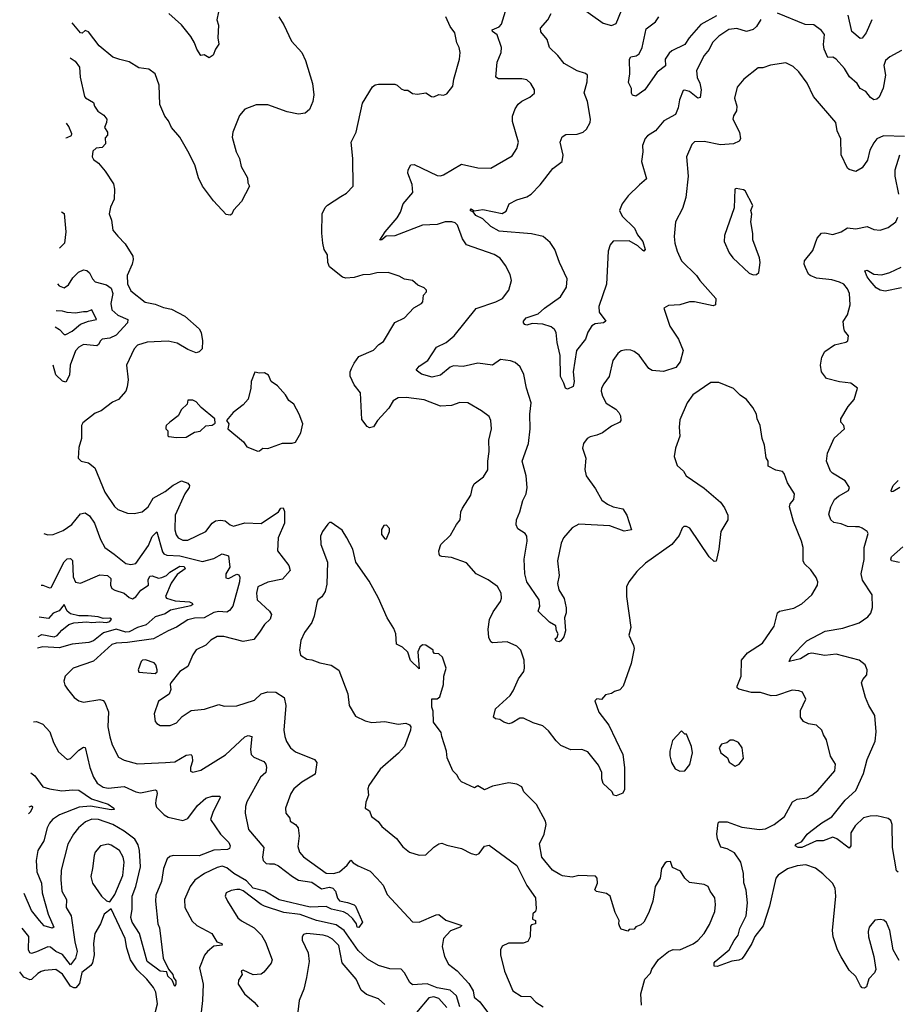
# Model space of a CAD drawing. Extents: x 2293139 to 2515392, y 824115 to 1006937.
# Tile 231 of 256: x 2320343 to 2325730, y 985771 to 991816. Entities that reach past the tile are written whole.
import ezdxf

# ---------------------------------------------------------------- set-up
doc = ezdxf.new("R2010")
doc.units = 0

msp = doc.modelspace()

# ---------------------------------------------------------------- linework, layer by layer
at = {"layer": '0CON10XD'}
for points in [[(2321563.3, 991865), (2321552.5, 991815), (2321563, 991783), (2321559.2, 991705), (2321564.3, 991665.7), (2321544, 991635), (2321530.5, 991599.5), (2321505, 991583.3), (2321475, 991601.2), (2321455, 991596.7), (2321430, 991635), (2321415.8, 991675), (2321393.2, 991713.2), (2321336.2, 991785), (2321258, 991855)], [(2324484.5, 990084.5), (2324455, 990083.3), (2324395, 990065.6), (2324325, 990062), (2324296.7, 990045), (2324334.4, 989935), (2324387.1, 989855), (2324415.6, 989785), (2324397.5, 989715), (2324369.6, 989680.4), (2324295, 989655.6), (2324225, 989662.5), (2324204, 989674), (2324145, 989756), (2324115, 989780), (2324095, 989788), (2324065, 989789.2), (2324035, 989783.8), (2324015, 989767.5), (2323984, 989725), (2323962, 989625), (2323928.7, 989581.3), (2323914.3, 989555), (2323911.4, 989535), (2323919.4, 989505), (2323942.6, 989462.6), (2324001.2, 989425), (2324020, 989405), (2324030, 989385), (2324033.3, 989355), (2324027.5, 989345), (2323975, 989320), (2323919.4, 989280.6), (2323885, 989264.7), (2323843.9, 989256.1), (2323825.5, 989244.5), (2323804.4, 989215), (2323797.1, 989185), (2323818.9, 989125), (2323811.4, 989055), (2323819.2, 989015), (2323876.6, 988936.6), (2323917.2, 988867.2), (2323951.4, 988841.4), (2323985, 988825.8), (2324045, 988813.3), (2324069.2, 988775), (2324097.5, 988685), (2324054.3, 988675.7), (2323965, 988708.2), (2323775, 988719.5), (2323733.3, 988696.7), (2323680.6, 988635), (2323667.2, 988602.8), (2323644.5, 988495), (2323654.2, 988405), (2323643.1, 988355), (2323652.9, 988315), (2323685, 988263.3), (2323698.1, 988205), (2323698, 988175), (2323686.4, 988143.6), (2323693.3, 988065), (2323683.3, 988026.7), (2323665, 988002.5), (2323655, 987997.5), (2323635, 988000), (2323630, 988015), (2323642.5, 988025), (2323647.5, 988045), (2323637.5, 988065), (2323633.3, 988095), (2323595, 988118), (2323525.8, 988185), (2323535.6, 988215), (2323531.2, 988255), (2323455.9, 988365), (2323443.9, 988415), (2323439.5, 988505), (2323457.7, 988615), (2323455.5, 988645), (2323445, 988662.5), (2323400.3, 988690.3), (2323390, 988715), (2323391.5, 988745), (2323412.9, 988795), (2323430.5, 988865), (2323450.9, 988905), (2323458.7, 988945), (2323452.7, 989015), (2323426.4, 989105), (2323465.4, 989215), (2323475.5, 989305.5), (2323474.5, 989394.5), (2323481.5, 989465), (2323454.4, 989554.4), (2323437.9, 989637.9), (2323415.5, 989685.5), (2323385, 989712.5), (2323355, 989722.5), (2323295, 989729.2), (2323245, 989695.7), (2323155, 989708.1), (2323065, 989688), (2323005, 989690.4), (2322985, 989683.6), (2322925, 989633.3), (2322875, 989621.5), (2322809.7, 989639.7), (2322776.7, 989665), (2322795, 989689.4), (2322847.1, 989725), (2322901.4, 989805), (2322960, 989835), (2323008.9, 989875), (2323145, 990043.5), (2323265.4, 990084.6), (2323306, 990105), (2323344.5, 990155.5), (2323361.4, 990215), (2323353, 990253), (2323325, 990306.7), (2323292.1, 990352.1), (2323256, 990375), (2323085.2, 990435.2), (2323061.6, 990471.6), (2323031.2, 990555), (2323015, 990569.6), (2322995, 990576.2), (2322955, 990575.4), (2322905, 990559.1), (2322814.7, 990555.3), (2322645, 990489.1), (2322592.4, 990487.6), (2322565, 990464.2), (2322553.3, 990463.3), (2322585.6, 990515), (2322660.7, 990599.3), (2322681.1, 990635), (2322696.9, 990685), (2322756.2, 990755), (2322752.2, 990805), (2322725.8, 990874.2), (2322728, 990895), (2322744.2, 990925), (2322765, 990927.1), (2322905, 990859.2), (2322925, 990857.1), (2322945, 990864), (2323055, 990929.4), (2323155, 990907.8), (2323235, 990905.7), (2323365, 990981.2), (2323394.2, 991025), (2323404, 991065), (2323367.7, 991192.3), (2323368.6, 991225), (2323385, 991270), (2323402.4, 991297.6), (2323425, 991316.2), (2323475, 991340), (2323502, 991365), (2323502, 991385), (2323481.2, 991425), (2323455, 991448), (2323424.2, 991454.2), (2323282.4, 991452.4), (2323264.6, 991464.6), (2323273.3, 991555), (2323298.5, 991615), (2323301.1, 991645), (2323273.3, 991723.3), (2323246, 991745), (2323242.5, 991755), (2323285, 991772.5), (2323300.7, 991789.3), (2323332.7, 991895)], [(2324891.5, 991818.5), (2324865, 991774.2), (2324845, 991756.7), (2324805, 991743.3), (2324745, 991763.3), (2324695, 991756.7), (2324635, 991716), (2324595, 991675.8), (2324575.9, 991634.1), (2324545, 991596.9), (2324498.2, 991505), (2324501.8, 991461.8), (2324517.2, 991427.2), (2324526.7, 991385), (2324520.2, 991339.8), (2324505, 991333.9), (2324455, 991375.3), (2324425.7, 991384.3), (2324415, 991382), (2324393.1, 991325), (2324385.5, 991275), (2324367.5, 991235), (2324297.5, 991195), (2324245.7, 991135), (2324196.4, 991103.6), (2324182.1, 991087.9), (2324165.6, 991045), (2324167.5, 991005), (2324160, 990945), (2324190.8, 990839.2), (2324146.9, 990803.1), (2324077.1, 990735), (2324041.1, 990685), (2324025.6, 990645), (2324040.6, 990610.6), (2324116.6, 990536.6), (2324135.8, 990495), (2324168.5, 990455), (2324181.4, 990405), (2324175, 990396), (2324165, 990400.6), (2324138.1, 990428.1), (2324085, 990459.5), (2323985, 990456.7), (2323966.9, 990435), (2323955.5, 990395), (2323945, 990192.5), (2323897.3, 990055), (2323900, 990020), (2323940, 989965), (2323927.5, 989955), (2323875, 989949.5), (2323853.9, 989936.1), (2323831.3, 989898.7), (2323815, 989854.2), (2323760.7, 989785), (2323740, 989655), (2323745.5, 989595), (2323740, 989565), (2323705, 989547.5), (2323693.8, 989553.8), (2323682.5, 989585), (2323662.9, 989625), (2323661.1, 989755), (2323641.4, 989835), (2323636, 989895), (2323626.7, 989915), (2323605, 989930), (2323555, 989947.5), (2323488.3, 989951.7), (2323455, 989942), (2323443.3, 989945), (2323436, 989955), (2323436, 989965), (2323452.5, 989985), (2323525, 990010.6), (2323563.3, 990045), (2323661.5, 990115), (2323699.7, 990175), (2323704.1, 990225), (2323655.4, 990325), (2323628.5, 990405), (2323598.8, 990448.8), (2323557.1, 990485), (2323485, 990501.2), (2323285, 990518.2), (2323235, 990547.3), (2323185, 990594.4), (2323142.9, 990615), (2323126.7, 990636.7), (2323115, 990640), (2323108, 990645), (2323114.6, 990655.4), (2323133.3, 990643.3), (2323185, 990650.5), (2323305, 990626.2), (2323328.3, 990641.7), (2323347.5, 990685), (2323395, 990711.4), (2323455, 990728.9), (2323482, 990745), (2323537.4, 990802.6), (2323615, 990901.9), (2323673.4, 990946.6), (2323679.1, 990985), (2323660, 991065), (2323673.6, 991096.4), (2323695, 991112.5), (2323765.7, 991114.3), (2323802.5, 991125), (2323822, 991145), (2323844.3, 991185), (2323847.1, 991205), (2323827.5, 991315), (2323807.7, 991367.7), (2323826, 991435), (2323827.5, 991475), (2323816.1, 991486.1), (2323765, 991502.9), (2323685, 991547.8), (2323646.5, 991596.5), (2323594, 991645), (2323580, 991695), (2323542.5, 991742.5), (2323540, 991765), (2323584.1, 991815.9), (2323604.3, 991855)], [(2323784.2, 991895), (2323925, 991795.6), (2323975, 991781.4), (2324005, 991794), (2324037.9, 991872.1)], [(2324619.2, 991840.8), (2324525, 991788), (2324452.5, 991705), (2324426.1, 991663.9), (2324345, 991625.7), (2324328.9, 991611.1), (2324305.6, 991575), (2324306.5, 991533.5), (2324256.4, 991493.6), (2324180, 991385), (2324125, 991346.7), (2324105, 991352.5), (2324097.5, 991365), (2324097.5, 991395), (2324080.9, 991430.9), (2324088.1, 991485), (2324086.2, 991575), (2324095, 991588.6), (2324126.4, 991593.6), (2324145, 991607.5), (2324163.2, 991645), (2324189.1, 991760.9), (2324245, 991803.8), (2324265.2, 991834.7)], [(2325755, 991628), (2325685, 991588.6), (2325658.1, 991565), (2325647.5, 991535), (2325657.9, 991475), (2325643.9, 991396.1), (2325618.9, 991341.1), (2325605, 991329.4), (2325585, 991324.3), (2325565, 991338.6), (2325536.2, 991376.2), (2325502, 991395), (2325484.2, 991425), (2325436.5, 991465), (2325406.1, 991516.1), (2325355, 991574.2), (2325335, 991585.7), (2325304, 991585), (2325280.8, 991635), (2325276.9, 991665), (2325282.2, 991725), (2325265, 991750.8), (2325216.7, 991785), (2325165, 991787.5), (2324993.8, 991856.2)], [(2325573.5, 991816.5), (2325539.4, 991735), (2325515, 991704), (2325501.3, 991701.3), (2325450.8, 991745), (2325428.8, 991845)], [(2321933.3, 991835), (2321964.2, 991785), (2322010.8, 991685), (2322074.3, 991614.3), (2322097.5, 991565), (2322140.6, 991425), (2322147.5, 991355), (2322142.9, 991315), (2322122.5, 991265), (2322095, 991241.9), (2322055, 991235.6), (2321985, 991250.5), (2321865, 991293.3), (2321795, 991294.2), (2321725, 991268), (2321691.9, 991228.1), (2321651.2, 991125), (2321646.2, 991095), (2321670.8, 991005), (2321691.4, 990965), (2321702, 990915), (2321741.2, 990845), (2321743.3, 990815), (2321753.3, 990795), (2321705, 990700), (2321655, 990647.5), (2321645, 990622.5), (2321635, 990616.7), (2321610.5, 990620.5), (2321531.4, 990705), (2321465.4, 990795.4), (2321441.1, 990845), (2321417.8, 990925), (2321375, 991010), (2321325.8, 991095), (2321273.8, 991155), (2321256.2, 991195), (2321233.2, 991223.2), (2321202.5, 991295), (2321198, 991415), (2321173.3, 991485), (2321135, 991512.5), (2321075, 991521.2), (2321015, 991557.5), (2320957, 991573), (2320915, 991586.2), (2320830, 991655), (2320765, 991742.5), (2320745, 991750), (2320726.7, 991733.3), (2320715, 991736.7), (2320665, 991796.2), (2320664, 991796.2)], [(2325741.2, 986041.2), (2325704.3, 986105), (2325684.4, 986224.4), (2325663, 986273), (2325647, 986287), (2325625, 986292.5), (2325591.3, 986288.7), (2325558, 986245), (2325550.8, 986219.2), (2325554.2, 986185), (2325586.1, 986063.9), (2325598.8, 985985), (2325590, 985965), (2325555, 985927.5), (2325541.2, 985878.8), (2325528.6, 985871.4), (2325515, 985872.9), (2325503.3, 985885), (2325475, 985942), (2325435, 985980.8), (2325385, 986062), (2325363.3, 986105), (2325336.2, 986185), (2325333.1, 986225), (2325353.5, 986435), (2325348.1, 986485), (2325332.9, 986515), (2325273.1, 986573.1), (2325227.3, 986607.3), (2325168.1, 986628.1), (2325115, 986620.7), (2325056.9, 986603.1), (2324998.5, 986565), (2324983.5, 986546.5), (2324944.6, 986374.6), (2324906.9, 986253.1), (2324855, 986188), (2324837.5, 986145), (2324790.4, 986069.6), (2324775, 986050.8), (2324757.4, 986042.6), (2324715, 986036.5), (2324625, 986003.5), (2324605.8, 986005.8), (2324605.5, 986025), (2324612.1, 986035), (2324697.7, 986105), (2324727.8, 986162.2), (2324753.8, 986195), (2324763.2, 986236.8), (2324801.8, 986315), (2324810.7, 986395), (2324802.9, 986472.9), (2324788.1, 986518.1), (2324785.4, 986575.4), (2324768.6, 986645), (2324730.3, 986700.3), (2324685, 986725.8), (2324645.8, 986735.8), (2324626.5, 986786.5), (2324621.9, 986815), (2324630.8, 986885), (2324637.5, 986892.5), (2324685, 986892.2), (2324775, 986858.8), (2324885, 986843.8), (2324920.6, 986849.4), (2324975, 986875.6), (2325038.6, 986925), (2325086, 987015), (2325115, 987030), (2325175, 987038.5), (2325205.8, 987055), (2325241.4, 987085), (2325347.5, 987205), (2325350, 987245), (2325320, 987295), (2325296, 987395), (2325276.2, 987425), (2325266.2, 987455), (2325235, 987485.8), (2325185, 987494.2), (2325155, 987507.5), (2325136.7, 987535), (2325135.5, 987574.5), (2325168.8, 987645), (2325147.5, 987687.5), (2325125.8, 987695.8), (2325085, 987699.2), (2324987.5, 987667.5), (2324955, 987665.7), (2324890, 987685), (2324835, 987685.5), (2324756.9, 987706.9), (2324748, 987715), (2324747.5, 987725), (2324771.9, 987785), (2324774.3, 987885), (2324810.6, 987929.4), (2324901.7, 987988.3), (2324975, 988092.5), (2324994.2, 988175.8), (2325007.5, 988185), (2325095, 988202.9), (2325145, 988230), (2325205, 988286.2), (2325240, 988345), (2325242, 988365), (2325232.7, 988392.7), (2325198.3, 988438.3), (2325160, 988475), (2325152.5, 988495), (2325152, 988575), (2325142.9, 988615), (2325092.9, 988735), (2325068.8, 988825), (2325073.3, 988845), (2325095, 988870), (2325098.8, 988905), (2325055, 988972.5), (2325035, 989030), (2325025, 989042.5), (2324985, 989050), (2324937.5, 989075), (2324936.7, 989105), (2324925.8, 989125.8), (2324915.8, 989205), (2324900.8, 989245), (2324888.8, 989325), (2324870, 989365), (2324866, 989395), (2324844, 989435), (2324805, 989483.8), (2324765, 989512), (2324725, 989552.5), (2324635, 989588.8), (2324585, 989588.8), (2324475, 989513.3), (2324440, 989465), (2324395, 989360), (2324390.8, 989315), (2324395, 989260), (2324368, 989185), (2324360, 989135), (2324379.3, 989079.3), (2324416.7, 989045), (2324433.8, 989015), (2324545, 988939.2), (2324645, 988854.2), (2324669.7, 988819.7), (2324690, 988775), (2324690, 988745), (2324646.7, 988675), (2324634, 988565), (2324618, 988492), (2324605, 988490), (2324575, 988518.8), (2324456, 988695), (2324435, 988705.8), (2324420, 988705), (2324408.8, 988695), (2324390.5, 988649.5), (2324345.5, 988594.5), (2324185, 988479.4), (2324131.4, 988428.6), (2324081.2, 988365), (2324067.5, 988335), (2324066.7, 988275), (2324093.3, 988085), (2324081.7, 988038.3), (2324110.8, 987975), (2324114.3, 987955), (2324096.2, 987863.8), (2324047.5, 987725), (2324027, 987703), (2323995, 987692), (2323975, 987680), (2323939.3, 987670.7), (2323915, 987642.5), (2323885, 987646.7), (2323872.5, 987635), (2323897.5, 987565), (2323960, 987485), (2324045.7, 987304.3), (2324056.4, 987225), (2324055, 987090), (2324045, 987066.7), (2324005, 987052), (2323988.8, 987055), (2323980, 987075), (2323925, 987127.5), (2323916, 987155), (2323915.8, 987195), (2323895, 987240), (2323830.7, 987320.7), (2323794.4, 987335.6), (2323725, 987334.4), (2323665, 987360), (2323635, 987389.2), (2323589.5, 987449.5), (2323555, 987480.8), (2323495, 987499.2), (2323435, 987527.1), (2323412.4, 987527.6), (2323365, 987499.2), (2323345, 987494.2), (2323315, 987504.2), (2323290.9, 987520.9), (2323264.4, 987524.4), (2323251.2, 987535), (2323264.2, 987585), (2323352.9, 987667.1), (2323372.5, 987695), (2323405, 987768.8), (2323438, 987815), (2323442.5, 987835), (2323438.6, 987885), (2323419.4, 987945), (2323395, 987970), (2323335, 987996.4), (2323245, 987990), (2323235, 987996.2), (2323222.4, 988022.4), (2323218.2, 988075), (2323226.2, 988133.8), (2323249.6, 988180.4), (2323294, 988245), (2323300, 988265), (2323298.8, 988295), (2323275.8, 988335.8), (2323217.9, 988377.9), (2323145, 988414.3), (2323085, 988481.2), (2322994.2, 988514.2), (2322935, 988520), (2322922.5, 988525), (2322916.7, 988535), (2322916, 988555), (2322928.6, 988595), (2322987.8, 988652.2), (2323025, 988718), (2323047.5, 988745), (2323050.8, 988795), (2323061.9, 988818.1), (2323112.7, 988897.3), (2323122.2, 988945), (2323132.8, 988967.2), (2323189.8, 989010.2), (2323216.3, 989053.7), (2323215.5, 989105.5), (2323224.5, 989165.5), (2323222.9, 989235), (2323238.1, 989305), (2323235.8, 989355), (2323225, 989380), (2323177.5, 989415), (2323093.2, 989463.2), (2323045, 989465.6), (2322992.4, 989447.6), (2322925, 989443.2), (2322825, 989482.7), (2322715, 989496.2), (2322665, 989494.4), (2322635, 989475.7), (2322608, 989432), (2322540, 989355), (2322515, 989316), (2322490.3, 989310.3), (2322475, 989318.8), (2322442.4, 989362.4), (2322435.6, 989525), (2322395.8, 989575), (2322372.3, 989627.7), (2322372.2, 989655), (2322380, 989675), (2322395, 989708), (2322425, 989748), (2322515, 989788), (2322547.3, 989822.7), (2322575, 989840), (2322645, 989956.7), (2322705, 989986.7), (2322762.5, 990047.5), (2322810, 990075), (2322816.7, 990085), (2322822.5, 990125), (2322840, 990145), (2322840, 990155), (2322825, 990170), (2322787, 990187), (2322755, 990216.2), (2322705, 990223.8), (2322671.7, 990241.7), (2322605, 990264), (2322535, 990263.3), (2322495, 990252.9), (2322449.1, 990250.9), (2322395, 990233.5), (2322345, 990230), (2322325, 990236.7), (2322245, 990299.2), (2322233.5, 990325), (2322232.6, 990372.6), (2322212.5, 990405), (2322203.6, 990445), (2322196.5, 990505), (2322200, 990625), (2322217.3, 990662.7), (2322231.5, 990678.5), (2322315, 990731.9), (2322349.3, 990750.7), (2322388.8, 990795), (2322387.5, 990965), (2322376.7, 991065), (2322408, 991125), (2322447, 991303), (2322507.5, 991405), (2322525, 991416.7), (2322545, 991420), (2322645, 991420), (2322660, 991415), (2322685, 991392.5), (2322703.6, 991383.6), (2322725, 991383.3), (2322755, 991363.8), (2322785, 991358.8), (2322835, 991367.5), (2322870, 991345), (2322885, 991343.3), (2322915, 991356.7), (2322945, 991354), (2322965, 991361.2), (2323001.7, 991408.3), (2323007.7, 991452.3), (2323042, 991575), (2323045.8, 991615), (2323040.8, 991645), (2323025.7, 991675), (2323014.2, 991735), (2322984.6, 991774.6), (2322959.2, 991835)], [(2320652.1, 991581.4), (2320682.3, 991562.3), (2320708.8, 991525), (2320714.1, 991464.1), (2320740, 991345), (2320746, 991336), (2320795, 991307.5), (2320802.5, 991285), (2320823.3, 991255), (2320859.5, 991229.5), (2320876.7, 991205), (2320876.2, 991185), (2320863.3, 991155), (2320882.5, 991125), (2320881.7, 991108.3), (2320868.3, 991091.7), (2320870, 991055), (2320848.3, 991031.7), (2320813, 991027), (2320791.7, 991008.3), (2320787.5, 990975), (2320795, 990957.5), (2320826, 990936), (2320867.1, 990887.1), (2320918.3, 990808.3), (2320924.3, 990775), (2320923.1, 990715), (2320900.8, 990665), (2320892.5, 990625), (2320905.9, 990585.9), (2320914.2, 990525), (2320945, 990487.5), (2320989.8, 990439.8), (2321036.7, 990365), (2321040, 990345), (2321032.2, 990315), (2321002.5, 990245), (2321004.7, 990195), (2321025, 990150.8), (2321112.7, 990082.7), (2321175, 990070.4), (2321225, 990048.8), (2321275, 990040), (2321355.4, 989995.4), (2321445, 989918), (2321456.9, 989895), (2321465.8, 989844.2), (2321462.5, 989795), (2321443.6, 989776.4), (2321425, 989772), (2321375, 989791.9), (2321309.9, 989829.9), (2321255, 989843.3), (2321125, 989837.5), (2321065, 989818), (2321045.8, 989795), (2320998.6, 989695), (2321008.6, 989605), (2321002, 989562), (2320995, 989536.7), (2320948.8, 989485), (2320911.7, 989468.3), (2320842.5, 989415), (2320805, 989400), (2320729.5, 989340.5), (2320721.2, 989325), (2320722, 989245), (2320705, 989190), (2320702.5, 989125), (2320720, 989105), (2320765, 989096.2), (2320804, 989065), (2320865, 988916), (2320925, 988827.5), (2320945, 988808.6), (2321005, 988787.1), (2321045, 988784.3), (2321095.4, 988794.6), (2321131.4, 988825), (2321161.5, 988878.5), (2321235, 988918.8), (2321285, 988959.2), (2321335, 988984.5), (2321375, 988970.6), (2321386, 988956), (2321383.8, 988945), (2321355.9, 988905), (2321297.1, 988775), (2321294.6, 988685), (2321303.4, 988653.4), (2321315.4, 988635.4), (2321345, 988620.5), (2321375, 988620.5), (2321485, 988674.3), (2321524.1, 988725.9), (2321545, 988739.1), (2321575, 988744.5), (2321605, 988738.9), (2321635, 988714.4), (2321655, 988707.5), (2321725, 988726.9), (2321825, 988723.2), (2321931.2, 988795), (2321945, 988817.5), (2321959.3, 988819.3), (2321967.7, 988797.7), (2321969.2, 988725), (2321929.5, 988635), (2321924.3, 988555), (2321995.4, 988465), (2322003.3, 988435), (2321955, 988382.2), (2321865, 988362.9), (2321804, 988335), (2321795.7, 988295), (2321800, 988255), (2321875.7, 988185.7), (2321887.5, 988165), (2321880, 988135), (2321845, 988103.3), (2321814.4, 988055.6), (2321779.3, 988010.7), (2321715, 987998.9), (2321595, 988029.5), (2321555, 988028.9), (2321515, 988007.1), (2321485, 987976.7), (2321425, 987947.5), (2321405, 987917.5), (2321374.3, 987845.7), (2321325, 987813.8), (2321270.8, 987745), (2321265.9, 987734.1), (2321270, 987705), (2321260, 987675), (2321195, 987632.5), (2321168, 987555), (2321175, 987507.5), (2321184.4, 987494.4), (2321205, 987482.5), (2321266.8, 987483.2), (2321305, 987500), (2321340.7, 987539.3), (2321395, 987574.4), (2321476.7, 987583.3), (2321565, 987612.5), (2321597.7, 987602.3), (2321675, 987604.4), (2321785, 987639.2), (2321825, 987676.9), (2321865, 987689.1), (2321915, 987688.1), (2321965.5, 987655.5), (2321976.9, 987605), (2321964.4, 987455), (2321970, 987415), (2321981.4, 987385), (2322005.5, 987345.5), (2322035, 987320.6), (2322153.3, 987275), (2322166, 987255), (2322156.7, 987185), (2322075, 987136), (2322025, 987094), (2322007.5, 987065), (2321974.2, 986975), (2321975.8, 986945), (2322000, 986915), (2322003.8, 986895), (2322035.5, 986875.5), (2322051.9, 986855), (2322058.5, 986805), (2322050.7, 986740.7), (2322060.6, 986705), (2322085, 986676.9), (2322225, 986576.4), (2322270, 986575), (2322305, 986584.4), (2322352.5, 986625), (2322375, 986656.2), (2322389.4, 986639.4), (2322420.7, 986620.7), (2322495, 986589.4), (2322537, 986543), (2322573.1, 986503.1), (2322597.5, 986445), (2322755, 986276.9), (2322795, 986275.6), (2322898.9, 986321.1), (2322915, 986323.1), (2322957.7, 986287.7), (2323056.2, 986255), (2323047.5, 986245), (2322988.1, 986221.9), (2322943.3, 986175), (2322935.6, 986125.6), (2322950, 986065), (2322975, 986018.6), (2323027.6, 985977.6), (2323098.8, 985898.8), (2323126.5, 985855), (2323131.8, 985815), (2323167.4, 985787.4), (2323219.6, 985715)], [(2325775, 991100), (2325645, 991104.3), (2325605, 991085.8), (2325585, 991060), (2325560.5, 991015), (2325546.4, 990955), (2325515, 990906), (2325475, 990884), (2325435, 990896.7), (2325424, 990905), (2325385, 990987.5), (2325382.5, 991085), (2325360, 991135), (2325352, 991185), (2325216, 991345), (2325177, 991427), (2325125.5, 991495.5), (2325089.8, 991529.8), (2325045, 991552.5), (2324951.7, 991538.3), (2324905, 991520), (2324875, 991520), (2324788.1, 991451.9), (2324747.7, 991402.3), (2324731.2, 991335), (2324744.2, 991285), (2324742.7, 991257.3), (2324724.1, 991225.9), (2324720.8, 991205), (2324761.2, 991125), (2324768, 991085), (2324758.7, 991071.3), (2324725, 991054.4), (2324645, 991048.2), (2324545, 991068.8), (2324485, 991066.9), (2324469.7, 991050.3), (2324436.9, 990975), (2324445.6, 990855), (2324432.2, 990725), (2324411.7, 990658.3), (2324369.4, 990575), (2324361.2, 990485), (2324364.6, 990445), (2324378.5, 990395), (2324405.3, 990335.3), (2324498.1, 990245), (2324517.8, 990215), (2324616.2, 990105), (2324613.3, 990066.7), (2324600.7, 990059.3), (2324484.5, 990084.5)], [(2320625.1, 991091.3), (2320635, 991092.5), (2320660, 991105), (2320662.5, 991115), (2320645, 991160), (2320630.1, 991181.7)], [(2325740, 990745), (2325716.3, 990856.3), (2325717.9, 990895), (2325745, 990986)], [(2324845, 990250), (2324865, 990252.5), (2324880, 990265), (2324889.2, 990325), (2324884.2, 990355), (2324842.9, 990465), (2324843.9, 990503.9), (2324830, 990575), (2324837, 990623), (2324830, 990645), (2324843.3, 990675), (2324796.7, 990765), (2324785, 990772.5), (2324740.7, 990779.3), (2324732.5, 990775), (2324728.3, 990661.7), (2324668.8, 990491.2), (2324668, 990455), (2324698.8, 990385), (2324720, 990355), (2324821.2, 990261.2), (2324845, 990250)], [(2320600, 990635.9), (2320615.6, 990625.6), (2320625.8, 990514.2), (2320617.1, 990445), (2320587.7, 990414)], [(2325735, 986582.5), (2325725, 986590), (2325699.6, 986735), (2325698.8, 986875), (2325689.5, 986899.5), (2325675, 986913.1), (2325605, 986929.4), (2325562.7, 986927.3), (2325523.2, 986916.8), (2325472.2, 986867.8), (2325445.8, 986825), (2325445.8, 986744.2), (2325435, 986730), (2325358, 986788), (2325335, 986796.9), (2325275, 986775.4), (2325234.7, 986775.3), (2325145, 986733.2), (2325122.5, 986735), (2325102.5, 986745), (2325110, 986755), (2325145, 986770), (2325176.2, 986815), (2325198.8, 986835), (2325265.8, 986885), (2325328.5, 986921.5), (2325410, 987025), (2325475.5, 987085), (2325522.6, 987187.4), (2325545, 987273.3), (2325595, 987386.7), (2325600.9, 987445), (2325592.5, 987545), (2325556, 987606), (2325535.5, 987655), (2325510.8, 987745), (2325517.5, 987765), (2325542.5, 987795), (2325545.8, 987824.2), (2325531.9, 987855), (2325495, 987883.5), (2325355, 987920.6), (2325285, 987913.6), (2325205, 987927.5), (2325185, 987922.1), (2325135, 987891.8), (2325066.4, 987876.4), (2325078.9, 987905), (2325175, 988003.1), (2325287.6, 988062.4), (2325395, 988081.5), (2325495, 988112.9), (2325549.3, 988150.7), (2325566.8, 988173.2), (2325578.3, 988208.3), (2325576.2, 988285), (2325516.9, 988375), (2325509.1, 988415), (2325527.1, 988502.9), (2325527.3, 988575), (2325550.9, 988660.9), (2325544.2, 988675), (2325515, 988695.5), (2325495, 988703.6), (2325473.7, 988703.7), (2325425, 988705.5), (2325385, 988721.1), (2325339.7, 988729.7), (2325322, 988745), (2325310.3, 988780.3), (2325321.1, 988825), (2325345, 988870), (2325368.3, 988891.7), (2325430, 988925), (2325436, 988945), (2325410.8, 988985), (2325331.9, 989031.9), (2325319.4, 989045), (2325295.6, 989105), (2325301.4, 989155), (2325341.9, 989248.1), (2325406.7, 989305), (2325402.5, 989325), (2325383.8, 989345), (2325384.2, 989365.8), (2325429.1, 989440.9), (2325466, 989485), (2325486.2, 989555), (2325443.9, 989583.9), (2325375, 989593.1), (2325295, 989613.5), (2325264.3, 989655), (2325259.2, 989695), (2325267.1, 989745), (2325285, 989780), (2325345, 989821.2), (2325413.9, 989836.1), (2325426.7, 989845), (2325430, 989875), (2325405.8, 989905.8), (2325401.4, 989925), (2325397.5, 989962.5), (2325423.8, 990005), (2325440, 990065), (2325435.6, 990135), (2325424.2, 990165), (2325402, 990192), (2325375, 990205.6), (2325328.3, 990218.3), (2325235, 990229.1), (2325195, 990245.6), (2325184.4, 990255), (2325165.6, 990295), (2325159.2, 990315), (2325160.8, 990335), (2325210.9, 990399.1), (2325237.5, 990475), (2325265, 990505.8), (2325285, 990508.6), (2325335, 990498.1), (2325385, 990513.1), (2325425, 990539.4), (2325475, 990532.5), (2325545, 990547.1), (2325585, 990528), (2325625, 990524.2), (2325675, 990540), (2325721.2, 990575), (2325734, 990605)], [(2320575.6, 990194.2), (2320585, 990181.9), (2320615, 990170), (2320642.1, 990187.9), (2320669.1, 990230.9), (2320704.1, 990265.9), (2320735, 990281.1), (2320755, 990277.5), (2320771.7, 990261.7), (2320789.2, 990225), (2320806.2, 990206.2), (2320875, 990189.6), (2320905, 990167.8), (2320914.8, 990135), (2320902.6, 990075), (2320908.9, 990035), (2320945, 990001.9), (2321006.7, 989975), (2321003.8, 989955), (2320935, 989880.5), (2320895, 989860.2), (2320848.8, 989855), (2320837.8, 989845), (2320827.4, 989822.6), (2320816.7, 989815), (2320735, 989822.1), (2320705.6, 989805), (2320685, 989784.4), (2320652.5, 989695), (2320648.1, 989635), (2320625, 989592), (2320605, 989597.8), (2320565, 989635.4), (2320548.1, 989696)], [(2325755, 990169.2), (2325655, 990150), (2325625.7, 990155.7), (2325601.1, 990171.1), (2325564, 990214), (2325545, 990238.2), (2325530, 990275), (2325545, 990278.2), (2325586.2, 990255), (2325635, 990249.6), (2325685, 990264.6), (2325753.2, 990296.8)], [(2320561.1, 989930.8), (2320587.4, 989915), (2320614.7, 989884.7), (2320625, 989884.7), (2320665.3, 989905), (2320715, 989947.6), (2320765, 989966.2), (2320813.3, 989975), (2320785, 990034.5), (2320755, 990021.9), (2320735, 990021.9), (2320685, 990014.3), (2320635, 990017.8), (2320605, 990027.8), (2320566.5, 990028.2)], [(2321805, 989166.7), (2321815, 989170), (2321835, 989186.2), (2321865, 989183.8), (2321955, 989216.2), (2322015, 989217.5), (2322035, 989223.3), (2322069.5, 989280.5), (2322080, 989335), (2322058, 989395), (2322025, 989456.7), (2321995, 989477.5), (2321975, 989512.5), (2321925, 989567.5), (2321886.1, 989596.1), (2321870, 989635), (2321845, 989648.8), (2321815, 989646.7), (2321787, 989653), (2321764, 989595), (2321761.2, 989555), (2321745, 989487.5), (2321715, 989451.2), (2321653.3, 989405), (2321612.5, 989355), (2321626.7, 989335), (2321620, 989305), (2321717.5, 989225), (2321737.5, 989195), (2321805, 989166.7)], [(2321305, 989252), (2321365, 989253.8), (2321415, 989283.8), (2321450.7, 989289.3), (2321485, 989322.5), (2321525, 989327.5), (2321541.7, 989338.3), (2321540, 989365), (2321455.8, 989435.8), (2321425, 989470), (2321405, 989480.8), (2321375, 989480), (2321370, 989455), (2321335.9, 989424.1), (2321315.8, 989384.2), (2321263.3, 989345), (2321242.5, 989325), (2321240, 989315), (2321240, 989305), (2321251.7, 989291.7), (2321252.5, 989262.5), (2321258.3, 989258.3), (2321305, 989252)], [(2325745, 988944.3), (2325705, 988918.8), (2325695, 988917.5), (2325692, 988925), (2325705, 988955.6), (2325735, 988986.7)], [(2320491.1, 988662.3), (2320515, 988653.1), (2320547.5, 988655), (2320609.6, 988680.4), (2320663.6, 988716.4), (2320715, 988782.5), (2320745, 988788.9), (2320770.8, 988770.8), (2320802.5, 988725), (2320838.5, 988625), (2320864.3, 988575), (2320922.5, 988535), (2320995, 988478.2), (2321025, 988471.8), (2321055, 988477.5), (2321132.8, 988587.2), (2321155, 988642.9), (2321185, 988672.5), (2321219.8, 988549.8), (2321227.7, 988537.8), (2321245, 988528.5), (2321325, 988524.1), (2321465, 988490.9), (2321535, 988507.4), (2321585, 988537.5), (2321623.8, 988525), (2321633.1, 988455), (2321608.8, 988415), (2321608.8, 988388.8), (2321625, 988386), (2321675, 988412.3), (2321688.4, 988408.4), (2321694.8, 988394.7), (2321692.6, 988365), (2321651.2, 988215), (2321631.2, 988188.8), (2321615, 988178.9), (2321565, 988183.8), (2321535, 988175.9), (2321475, 988144.7), (2321415, 988141.4), (2321375, 988131.8), (2321305, 988086), (2321254.7, 988065.3), (2321164.7, 988015.3), (2321005, 987991.7), (2320935, 987989.2), (2320908.8, 987981.2), (2320795, 987877.5), (2320671.4, 987835), (2320622.5, 987785), (2320614, 987755), (2320619.7, 987729.7), (2320635.5, 987705.5), (2320677.5, 987655), (2320705, 987634.3), (2320735, 987625.7), (2320835, 987641.9), (2320855, 987635.7), (2320866, 987625), (2320887, 987567), (2320884.4, 987475), (2320895, 987412.5), (2320909.4, 987365), (2320948.9, 987288.9), (2320985, 987269.4), (2321065, 987248.1), (2321236.7, 987255), (2321295, 987259.7), (2321365, 987301.5), (2321395.5, 987305.5), (2321402.1, 987292.1), (2321402.7, 987265), (2321390.6, 987225), (2321392, 987202), (2321405, 987196.7), (2321455, 987209.4), (2321606.6, 987303.4), (2321725, 987413.3), (2321745, 987421.9), (2321766.7, 987415), (2321760, 987335), (2321764, 987304), (2321779.6, 987289.6), (2321841.5, 987261.5), (2321853.6, 987245), (2321858.1, 987225), (2321852.9, 987195), (2321820.4, 987165), (2321736.5, 987015), (2321728.5, 986985), (2321727.5, 986945), (2321747.5, 986845), (2321842.2, 986735), (2321832.9, 986675), (2321836.7, 986655), (2321855, 986636.5), (2321876.3, 986633.7), (2321905, 986633.8), (2321932.4, 986622.4), (2322017.1, 986555), (2322055, 986534.1), (2322135, 986520.6), (2322195, 986481.1), (2322245, 986489.5), (2322265.1, 986485.1), (2322281.2, 986465), (2322293.1, 986423.1), (2322305, 986407.5), (2322355, 986397.3), (2322395, 986382.7), (2322405, 986372.9), (2322446.2, 986275), (2322425, 986242.5), (2322415, 986244.3), (2322410.8, 986265), (2322386.7, 986296.7), (2322356.4, 986325), (2322330, 986340), (2322256, 986356), (2322225, 986370.8), (2322125, 986368.2), (2321935, 986413), (2321846.9, 986465), (2321775, 986484.9), (2321735, 986529.7), (2321656.8, 986575), (2321615, 986610), (2321585, 986619.7), (2321555, 986612.2), (2321477.1, 986575), (2321417.4, 986532.6), (2321390, 986495), (2321354.4, 986415), (2321355.7, 986365), (2321401.4, 986281.4), (2321430, 986255), (2321521.2, 986205), (2321553.3, 986155), (2321583.3, 986145), (2321585.7, 986135), (2321535, 986129.1), (2321495.3, 986095), (2321478, 986072), (2321446.5, 985995), (2321468, 985895), (2321465.3, 985795.3), (2321443.4, 985616.6)], [(2323658.3, 986568.3), (2323613.8, 986595), (2323548.8, 986675), (2323534.1, 986755.9), (2323562, 986815), (2323574, 986875), (2323571.2, 986895), (2323515, 986997.5), (2323436.7, 987075), (2323425, 987107.5), (2323395, 987123.8), (2323345, 987132), (2323245, 987110), (2323195, 987088.8), (2323155, 987112.5), (2323135, 987100), (2323055, 987136.7), (2323037.5, 987155), (2323028.3, 987178.3), (2323001.2, 987205), (2322966, 987285), (2322963.1, 987325), (2322933.1, 987415), (2322930.8, 987440.8), (2322882.7, 987502.7), (2322880.7, 987570.7), (2322872.5, 987595), (2322872.5, 987647.5), (2322905, 987646.7), (2322921.7, 987658.3), (2322943.3, 987735), (2322946.2, 987785), (2322960, 987835), (2322938.3, 987901.7), (2322915, 987922.5), (2322890, 987925), (2322880, 987935), (2322880, 987945), (2322836.1, 987976.1), (2322815, 987977.5), (2322800, 987965), (2322787.5, 987935), (2322795, 987830), (2322741.7, 987881.7), (2322725, 987932.5), (2322693, 987963), (2322655, 987982.5), (2322651.1, 988045), (2322638.5, 988078.5), (2322598.2, 988145), (2322544.5, 988265), (2322488.5, 988368.5), (2322406.2, 988486.2), (2322387.3, 988565), (2322351.8, 988635), (2322321.7, 988681.7), (2322255, 988730), (2322245, 988730), (2322235, 988720), (2322201.9, 988675), (2322189.5, 988645), (2322191.8, 988595), (2322232.5, 988485), (2322228.3, 988351.7), (2322218.1, 988305), (2322196.4, 988273.6), (2322173.8, 988255), (2322166.7, 988236.7), (2322151.2, 988155), (2322136, 988115), (2322090.8, 988055), (2322067.5, 988005), (2322060, 987945), (2322066.2, 987915), (2322105, 987890), (2322136.8, 987886.8), (2322185, 987868.8), (2322255, 987853.8), (2322302.7, 987822.7), (2322357.9, 987677.9), (2322366.1, 987606.1), (2322405, 987541.2), (2322462.4, 987512.4), (2322505, 987500.6), (2322585, 987508), (2322665, 987492), (2322713, 987497), (2322735, 987486.7), (2322743.3, 987475), (2322741.2, 987455), (2322705, 987354), (2322667.7, 987312.3), (2322554.7, 987215.3), (2322486, 987115), (2322480, 987095), (2322483.3, 987055), (2322467.7, 987012.3), (2322462.5, 986975), (2322489.3, 986959.3), (2322502.5, 986925), (2322542.7, 986892.7), (2322565, 986863.8), (2322655, 986790), (2322695, 986738.8), (2322735, 986706.2), (2322795, 986686), (2322835, 986688.8), (2322884.5, 986735.5), (2322915, 986755.7), (2322935, 986760), (2322965, 986747.5), (2323055, 986728), (2323115, 986696.7), (2323145, 986690), (2323163, 986697), (2323195, 986742.5), (2323225, 986747.5), (2323395, 986623.3), (2323455, 986500), (2323508.8, 986425), (2323513, 986357), (2323508.3, 986341.7), (2323493.6, 986326.4), (2323490, 986295), (2323510, 986285), (2323510, 986265), (2323485, 986260), (2323478.3, 986251.7), (2323476.7, 986185), (2323463, 986157), (2323433.6, 986146.4), (2323344.3, 986145.7), (2323305, 986128.8), (2323294.3, 986105), (2323294, 986075), (2323318.6, 985975), (2323370, 985855), (2323421.1, 985821.1), (2323478.3, 985818.3), (2323511.2, 985785), (2323555.5, 985755.5)], [(2322595, 988630), (2322613.3, 988675), (2322613, 988693), (2322595, 988712.5), (2322578.3, 988711.7), (2322563.9, 988686.1), (2322564, 988655), (2322585, 988630), (2322595, 988630)], [(2325743.4, 988483.4), (2325695, 988494), (2325690, 988505), (2325695, 988518.8), (2325765, 988579.4)], [(2320473.6, 988345), (2320485, 988344), (2320525, 988328.8), (2320535, 988331.2), (2320615, 988487.8), (2320635, 988505.4), (2320655, 988508.6), (2320666.6, 988496.6), (2320670.4, 988395), (2320685, 988362.9), (2320715, 988356.9), (2320835, 988408.7), (2320881.2, 988405), (2320901.2, 988385), (2320899.5, 988345), (2320909.2, 988325), (2320925.9, 988314.1), (2320985, 988295.6), (2321015, 988269.2), (2321035, 988261.1), (2321055, 988272.9), (2321086.4, 988313.6), (2321134.1, 988345), (2321132, 988378), (2321140.8, 988399.2), (2321155, 988401), (2321195, 988388.5), (2321215, 988392.3), (2321243.7, 988405), (2321265, 988424.8), (2321325, 988461.6), (2321351.7, 988458.3), (2321357.5, 988445), (2321309.9, 988410.1), (2321272.7, 988357.3), (2321236.9, 988275), (2321244.3, 988264.3), (2321297.6, 988247.6), (2321385, 988241.7), (2321401.1, 988235), (2321405.7, 988225), (2321393, 988217), (2321269.2, 988190.8), (2321235, 988168.2), (2321175, 988149.8), (2321119.7, 988100.3), (2321065, 988084.5), (2321015, 988059.1), (2320995, 988056.8), (2320935, 988073.8), (2320857.9, 988052.1), (2320795, 988002.7), (2320767.8, 987992.2), (2320665, 987981.8), (2320585, 987960.9), (2320485, 987966.5), (2320452.3, 987958.2)], [(2320456.2, 988029.1), (2320477.9, 988042.1), (2320555, 988028.2), (2320572.5, 988035), (2320600.6, 988069.4), (2320645, 988102.5), (2320675.8, 988114.2), (2320755, 988120.3), (2320785, 988114.8), (2320835, 988119.6), (2320875, 988114.7), (2320895, 988120.6), (2320906, 988135), (2320895, 988141.4), (2320855, 988140), (2320825, 988149.6), (2320763.1, 988156.9), (2320705, 988157.1), (2320655, 988168.4), (2320634.9, 988184.9), (2320615, 988225.4), (2320585, 988187.1), (2320547.6, 988172.4), (2320520.3, 988139.7), (2320462.8, 988148.1)], [(2321175, 987802.5), (2321187, 987813), (2321187.3, 987825), (2321178.2, 987855), (2321167.6, 987867.6), (2321115, 987885.5), (2321096.8, 987883.2), (2321087.5, 987875), (2321069.2, 987825), (2321075, 987810), (2321175, 987802.5)], [(2320427.4, 987505.9), (2320445, 987507.5), (2320485, 987492.2), (2320527.5, 987445), (2320549.5, 987379.5), (2320581.5, 987321.5), (2320634.6, 987274.6), (2320655, 987280), (2320705, 987332.5), (2320735, 987350), (2320745, 987347.5), (2320774.1, 987225), (2320795.2, 987165.2), (2320819, 987129), (2320855, 987105.4), (2320885, 987098.8), (2320985, 987109.3), (2321055, 987075.4), (2321085, 987068.8), (2321175, 987088.1), (2321183, 987083), (2321186.2, 987066.2), (2321179.1, 987025), (2321175.4, 987005), (2321182.1, 986982.1), (2321229.4, 986935), (2321255, 986921.2), (2321345, 986900), (2321375, 986913.1), (2321435, 986991.4), (2321485, 987037.5), (2321525, 987050), (2321568.6, 987048.6), (2321574, 987045), (2321571.1, 987035), (2321530.4, 986955), (2321513.2, 986905), (2321575, 986816.2), (2321627.5, 986765), (2321635.4, 986745), (2321631.3, 986728.7), (2321619.1, 986720.9), (2321535, 986718.6), (2321445, 986682.1), (2321285, 986684.1), (2321265, 986679.6), (2321247.3, 986665), (2321226.1, 986605), (2321212.5, 986525), (2321178.1, 986441.9), (2321176, 986405), (2321191.2, 986265), (2321200.6, 986240.6), (2321224.3, 986054.3), (2321256.4, 985986.4), (2321282.5, 985955), (2321286.7, 985935), (2321301.2, 985915), (2321301.2, 985895), (2321295, 985880), (2321279.2, 985919.2), (2321252.5, 985945), (2321245, 985970), (2321205, 985975.6), (2321124.7, 986035), (2321079, 986205), (2321033.9, 986275), (2321025.7, 986305), (2321033, 986355), (2321032.2, 986435), (2321056.3, 986495), (2321083.9, 986615), (2321079, 986715), (2321070.2, 986750.2), (2321050, 986785), (2320985, 986835.2), (2320915, 986874.3), (2320826.2, 986906.2), (2320785, 986907.8), (2320747.4, 986892.6), (2320704.4, 986855.6), (2320673.8, 986816.2), (2320638.9, 986755), (2320597.9, 986595), (2320595.3, 986535), (2320601.8, 986465), (2320629.1, 986415), (2320628.5, 986365), (2320659.1, 986315), (2320681.3, 986155), (2320695.3, 986095), (2320685.3, 986055), (2320655, 986013.3), (2320605, 986077.3), (2320564.8, 986094.8), (2320532.2, 986122.2), (2320515, 986123.4), (2320445, 986093.2), (2320415, 986084.1), (2320405, 986086.7), (2320397.3, 986105), (2320398.3, 986188.3), (2320357.5, 986238.7)], [(2324395, 987202), (2324425, 987203.8), (2324455.6, 987244.4), (2324473.3, 987315), (2324466.2, 987355), (2324435, 987430), (2324425, 987430), (2324405, 987450), (2324349.3, 987390.7), (2324333.3, 987325), (2324333.6, 987296.4), (2324343.8, 987255), (2324367.3, 987217.3), (2324395, 987202)], [(2324735, 987233.3), (2324760, 987245), (2324785, 987280), (2324778, 987345), (2324755, 987378.8), (2324725, 987393.3), (2324705, 987393.3), (2324683.6, 987376.4), (2324651.2, 987368.8), (2324637.5, 987345), (2324647.5, 987315), (2324687.5, 987285), (2324697, 987257), (2324735, 987233.3)], [(2320410.1, 987192.5), (2320435, 987174.2), (2320485, 987107.1), (2320525, 987093.8), (2320601.5, 987081.5), (2320668.3, 987088.3), (2320705, 987085.6), (2320783.1, 987033.1), (2320885, 987000.3), (2320921.2, 986975), (2320921.7, 986968.3), (2320905, 986964.7), (2320777.3, 986987.3), (2320708.2, 986981.8), (2320586.1, 986933.9), (2320545, 986906.5), (2320525, 986884.4), (2320510.4, 986855), (2320491.2, 986775), (2320454.3, 986715), (2320443.2, 986655), (2320448.6, 986585), (2320475.8, 986515), (2320480.8, 986455), (2320518.2, 986325), (2320552, 986245), (2320541.7, 986238.3), (2320493.9, 986253.9), (2320464.7, 986285), (2320415, 986347.5), (2320369.3, 986452.6)], [(2320396.2, 986940.7), (2320410.4, 986955), (2320422.3, 986982.3), (2320415, 986987.8), (2320398.5, 986982.5)], [(2320895, 986400), (2320927.5, 986445), (2320975, 986562), (2320983.9, 986645), (2320977.9, 986675), (2320954.7, 986714.7), (2320905, 986748.8), (2320885, 986754.5), (2320838.8, 986745), (2320806.9, 986705), (2320798.9, 986685), (2320790.5, 986605), (2320778.6, 986555), (2320790.6, 986515), (2320845, 986436.2), (2320875, 986406.7), (2320895, 986400)], [(2324158.9, 985765), (2324156.2, 985835), (2324181.2, 985925), (2324215, 985963.3), (2324223, 985987), (2324263.2, 986046.8), (2324326.2, 986095), (2324355, 986107.5), (2324395, 986105.8), (2324476.6, 986143.4), (2324505, 986164), (2324543.7, 986206.3), (2324578, 986262), (2324609.7, 986340.3), (2324614.3, 986385), (2324610, 986425), (2324581.2, 986465), (2324568.8, 986495), (2324545, 986506.9), (2324455, 986519.2), (2324426, 986545), (2324398.3, 986588.3), (2324350.7, 986610.7), (2324338.3, 986648.3), (2324315, 986646.7), (2324305, 986640), (2324282.5, 986605), (2324273.8, 986545), (2324243.8, 986495), (2324229.2, 986405), (2324204, 986335), (2324173.3, 986275), (2324155, 986258.8), (2324125, 986246.7), (2324115, 986233.3), (2324085, 986230), (2324075, 986220), (2324035, 986232.5), (2324026.1, 986246.1), (2324020, 986265), (2324023.3, 986285), (2323998.8, 986335), (2323968, 986435), (2323945, 986450.8), (2323884.3, 986464.3), (2323873.8, 986475), (2323888.8, 986515), (2323886.7, 986545), (2323877.3, 986557.3), (2323775, 986562.5), (2323735, 986552), (2323675, 986560), (2323658.3, 986568.3)], [(2323044.9, 985754.9), (2323024, 985824), (2322985, 985858.9), (2322905, 985873.3), (2322845, 985897.4), (2322755, 985891.6), (2322736.8, 985905), (2322705, 985965.5), (2322685, 985987.3), (2322615, 985988.2), (2322545, 986008.8), (2322478.4, 986048.4), (2322421.1, 986101.1), (2322334, 986224), (2322285, 986259.6), (2322164.9, 986284.9), (2322065, 986322.5), (2321965, 986335.9), (2321844.8, 986374.8), (2321824.3, 986384.3), (2321715, 986467.7), (2321695, 986475.9), (2321674.7, 986475.3), (2321640.7, 986469.3), (2321610, 986455), (2321603.8, 986435), (2321618, 986405), (2321682, 986302), (2321703.8, 986283.8), (2321781.2, 986241.2), (2321826.7, 986195), (2321852.4, 986152.4), (2321892.2, 986045), (2321886.1, 986023.9), (2321842.2, 985967.8), (2321825, 985957.1), (2321775, 985952.2), (2321715, 985980), (2321703, 985977), (2321707.5, 985955), (2321685, 985920), (2321683.8, 985895), (2321722.9, 985835), (2321781.9, 985785), (2321806.9, 985755)], [(2321141.5, 985595), (2321187.6, 985775), (2321179.2, 985845), (2321164.6, 985875), (2321123.8, 985925), (2321063.3, 985983.3), (2321023.8, 986045), (2321000, 986115), (2320989.4, 986175), (2320905, 986357.5), (2320862, 986325), (2320838.1, 986265), (2320804.5, 986205), (2320794.7, 986145), (2320800.6, 986075), (2320789.2, 986025), (2320779.5, 986010.5), (2320725, 985967.5), (2320710.3, 985899.7), (2320686.9, 985873.1), (2320675, 985872.3), (2320655, 985883.5), (2320605, 985957.1), (2320565, 985985.4), (2320495, 985979.1), (2320475, 985971.8), (2320455, 985961.1), (2320415, 985924.3), (2320405, 985922.2), (2320367.5, 985937.5), (2320342.7, 985969.8)], [(2322585, 985770), (2322544.5, 985804.5), (2322471.7, 985831.7), (2322438.5, 985858.5), (2322408.6, 985925), (2322322.5, 986025), (2322301.9, 986131.9), (2322262.2, 986172.2), (2322235, 986187.8), (2322205, 986195.3), (2322105, 986205.5), (2322085, 986199.2), (2322075.8, 986185), (2322077.5, 986165), (2322113, 986087), (2322119.5, 986035), (2322103.2, 985936.8), (2322087.1, 985865), (2322058.6, 985795), (2322050, 985725)], [(2322965, 985752.2), (2322915, 985807.2), (2322885, 985817.1), (2322855, 985810.6), (2322778.9, 985721.1)]]:
    msp.add_lwpolyline(points, dxfattribs=at)

doc.saveas('drawing.dxf')
